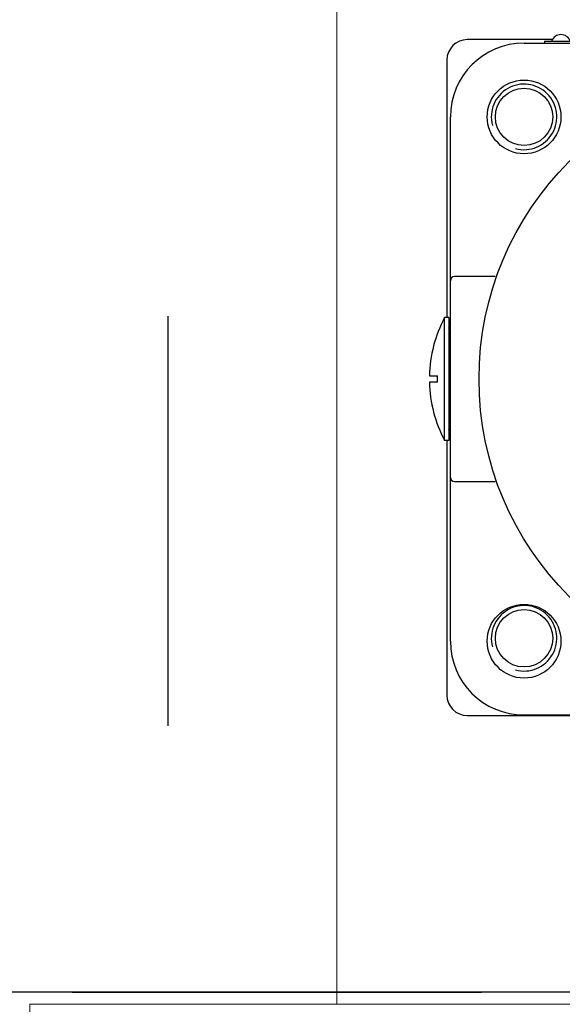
# Model space of a CAD drawing. Header units: metres. Extents: x 70279.8 to 70377.7, y 409251.8 to 409331.5.
# Tile 203 of 244: x 70326.313 to 70326.446, y 409303.197 to 409303.437. Entities that reach past the tile are written whole.
import ezdxf

# ---------------------------------------------------------------- set-up
doc = ezdxf.new("R2010")
doc.units = ezdxf.units.M
for name, pattern in [('CENTER', [2, 1.25, -0.25, 0.25, -0.25]), ('DASHED', [0.75, 0.5, -0.25]), ('XKITLINE00', [0])]:
    doc.linetypes.add(name, pattern=pattern)
for name, color, linetype in [('02___PRT_ALL_AXES', 7, 'Continuous'), ('3016', 7, 'Continuous'), ('3056', 7, 'Continuous'), ('CORPO_SM2-S_9_ISOL', 7, 'Continuous'), ('DEFAULT_1', 7, 'CENTER'), ('OR_PLUG', 7, 'Continuous'), ('TARGHETTA_TIPO_E_MATRICOLA', 7, 'Continuous'), ('UNI_748_2_6_X_6', 7, 'Continuous')]:
    doc.layers.add(name, color=color, linetype=linetype)
doc.layers.add('CH-Support-Footing', color=8, linetype='Continuous', lineweight=0)

# ---------------------------------------------------------------- blocks, each defined once
blk = doc.blocks.new('Earthing transformet_Top view_20170604')
at = {"color": 7}
for p, q in [((-656.77, 232.5), (-677.5, 232.5)), ((-682.5, 227.5), (-682.5, 164.64)), ((-682.5, 134.64), (-682.5, 72.5)), ((-677.5, 67.5), (-522.5, 67.5))]:
    blk.add_line(p, q, dxfattribs=at)
for centre, radius, start, end in [((-677.5, 227.5), 5, 90, 180), ((-663.64, 213.64), 8, 255, 195), ((-663.64, 86.36), 8, 255, 195), ((-677.5, 72.5), 5, 180, 270)]:
    blk.add_arc(centre, radius, start, end, dxfattribs=at)
at = {"layer": '02___PRT_ALL_AXES', "color": 7}
for centre in [(-663.64, 213.64), (-663.64, 86.36)]:
    blk.add_circle(centre, 7, dxfattribs=at)
at = {"layer": '3016', "color": 7}
for p, q in [((-683.04, 134.64), (-683.04, 164.64)), ((-682.04, 164.64), (-683.04, 164.64)), ((-682.04, 164.64), (-682.04, 134.64)), ((-686.76, 150.39), (-684.77, 150.39)), ((-684.77, 148.89), (-684.77, 150.39)), ((-684.77, 148.89), (-686.76, 148.89)), ((-682.04, 134.64), (-683.04, 134.64))]:
    blk.add_line(p, q, dxfattribs=at)
for centre, radius, start, end in [((-654.77, 149.64), 32, 152.0468, 178.6504), ((-681.04, 162.14), 1, 180, 194.4889), ((-654.77, 149.64), 32, 181.343, 207.9532), ((-681.04, 137.14), 1, 165.5111, 180)]:
    blk.add_arc(centre, radius, start, end, dxfattribs=at)
at = {"layer": '3056', "color": 7}
blk.add_circle((-599.64, 149.64), 75, dxfattribs=at)
at = {"layer": 'CORPO_SM2-S_9_ISOL', "color": 7}
for p, q in [((-663.64, 231.64), (-535.64, 231.64)), ((-681.64, 85.64), (-681.64, 213.64)), ((-670.7, 174.64), (-680.64, 174.64)), ((-680.64, 124.64), (-670.7, 124.64)), ((-663.64, 67.64), (-535.64, 67.64))]:
    blk.add_line(p, q, dxfattribs=at)
for centre in [(-663.64, 213.64), (-663.64, 85.64)]:
    blk.add_circle(centre, 9, dxfattribs=at)
for centre, radius, start, end in [((-663.64, 213.64), 18, 90, 180), ((-680.64, 173.64), 1, 90, 180), ((-680.64, 125.64), 1, 180, 270), ((-663.64, 85.64), 18, 180, 270)]:
    blk.add_arc(centre, radius, start, end, dxfattribs=at)
at = {"layer": 'DEFAULT_1', "color": 7}
blk.add_line((-1174, 0), (1048, 0), dxfattribs=at)
at = {"layer": 'OR_PLUG', "color": 7}
for centre, start, end in [((-681.04, 161.64), 127.2426, 165.5111), ((-681.04, 137.64), 194.4889, 232.7574)]:
    blk.add_arc(centre, 1, start, end, dxfattribs=at)
at = {"layer": 'TARGHETTA_TIPO_E_MATRICOLA', "color": 7}
for p, q in [((-658.64, 232.14), (-658.64, 231.64)), ((-658.64, 232.14), (-540.64, 232.14)), ((-658.64, 231.64), (-627.64, 231.64))]:
    blk.add_line(p, q, dxfattribs=at)
at = {"layer": 'UNI_748_2_6_X_6', "color": 7}
blk.add_arc((-654.64, 231.29), 2.45, 20.3767, 159.6233, dxfattribs=at)
blk = doc.blocks.new('fp_d1')
at = {"layer": 'CH-Support-Footing', "color": 253, "linetype": 'DASHED', "lineweight": 25}
blk.add_line((-85.03, 9215.01), (-85.03, 85), dxfattribs=at)
blk.add_line((-85.03, 9215.01), (-85.03, 85), dxfattribs=at)

msp = doc.modelspace()

# ---------------------------------------------------------------- linework, layer by layer
at = {"linetype": 'XKITLINE00', "lineweight": 0}
for p, q in [((70326.39067, 409303.19701), (70326.39067, 409303.60051)), ((70326.39067, 409303.197), (70326.39067, 409303.6005)), ((70326.31567, 409303.14701), (70326.31567, 409303.19701)), ((70326.31567, 409303.19701), (70326.55317, 409303.19701))]:
    msp.add_line(p, q, dxfattribs=at)
at = {"ltscale": 5}
msp.add_line((70327.10035, 409303.2), (70326.10035, 409303.2), dxfattribs=at)

# ---------------------------------------------------------------- block references
at = {"xscale": 0.001, "yscale": 0.001, "zscale": 0.001}
for name, p in [('fp_d1', (70326.43442, 409302.14999)), ('Earthing transformet_Top view_20170604', (70327.1, 409303.2))]:
    msp.add_blockref(name, p, dxfattribs=at)

doc.saveas('drawing.dxf')
